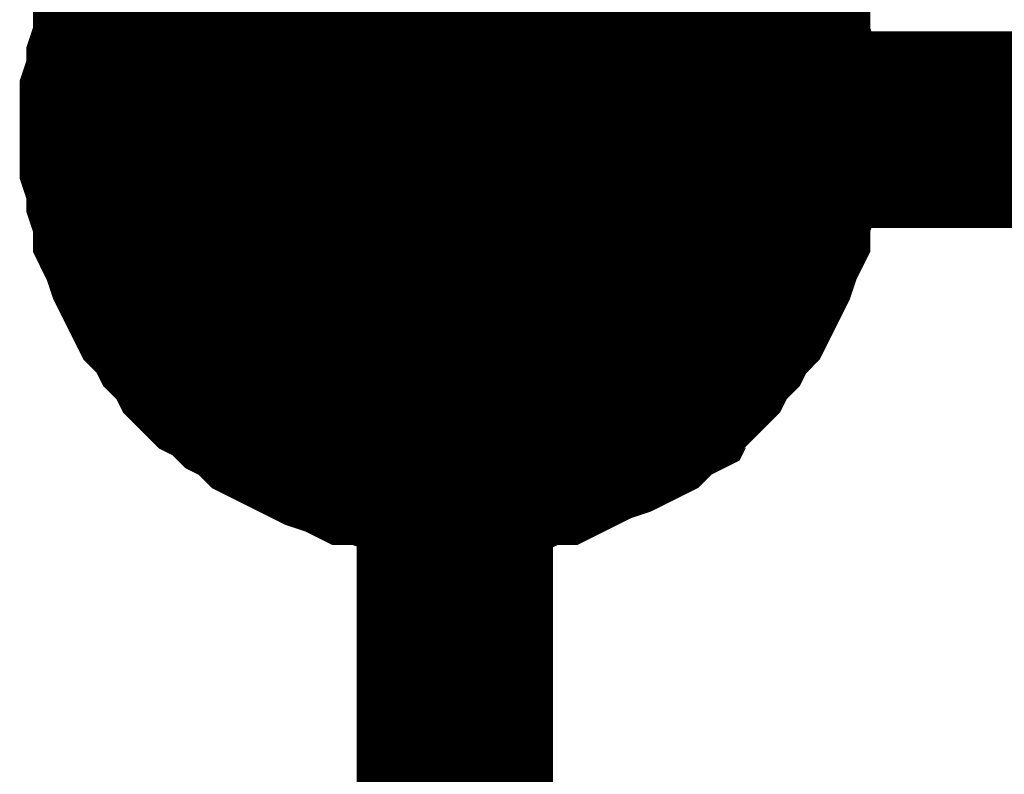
# Model space of a CAD drawing. Header units: inches. Extents: x 0 to 17, y 0 to 11.
# Tile 6 of 114: x 1.1747 to 1.2338, y 3.961 to 4.0063. Entities that reach past the tile are written whole.
import ezdxf

# ---------------------------------------------------------------- set-up
doc = ezdxf.new("R2010")
doc.units = ezdxf.units.IN
doc.header["$MEASUREMENT"] = 0
doc.layers.add('Sheet', color=255, linetype='Continuous')

msp = doc.modelspace()

# ---------------------------------------------------------------- linework, layer by layer
at = {"layer": 'Sheet'}
for points in [[(1.200863, 3.899798, 0.0118, 0.0118, 0), (1.200863, 3.999712, 0.0118, 0.0118, 0), (1.200863, 4.099625, 0.0118, 0.0118, 0)], [(1.180644, 3.999712, 0.0118, 0.0118, 0), (1.180644, 4.000901, 0.0118, 0.0118, 0), (1.180644, 4.001694, 0.0118, 0.0118, 0), (1.18104, 4.002884, 0.0118, 0.0118, 0), (1.18104, 4.003676, 0.0118, 0.0118, 0), (1.181437, 4.004866, 0.0118, 0.0118, 0), (1.181437, 4.005659, 0.0118, 0.0118, 0), (1.181833, 4.006452, 0.0118, 0.0118, 0), (1.182229, 4.007641, 0.0118, 0.0118, 0), (1.182626, 4.008434, 0.0118, 0.0118, 0), (1.183022, 4.009227, 0.0118, 0.0118, 0), (1.183419, 4.01002, 0.0118, 0.0118, 0), (1.184212, 4.010813, 0.0118, 0.0118, 0), (1.184608, 4.011606, 0.0118, 0.0118, 0), (1.185401, 4.012399, 0.0118, 0.0118, 0)], [(1.180644, 3.999712, 0.0118, 0.0118, 0), (1.180644, 4.000901, 0.0118, 0.0118, 0), (1.180644, 4.001694, 0.0118, 0.0118, 0), (1.18104, 4.002884, 0.0118, 0.0118, 0), (1.18104, 4.003676, 0.0118, 0.0118, 0), (1.181437, 4.004866, 0.0118, 0.0118, 0), (1.181437, 4.005659, 0.0118, 0.0118, 0), (1.181833, 4.006452, 0.0118, 0.0118, 0), (1.182229, 4.007641, 0.0118, 0.0118, 0), (1.182626, 4.008434, 0.0118, 0.0118, 0), (1.183022, 4.009227, 0.0118, 0.0118, 0), (1.183419, 4.01002, 0.0118, 0.0118, 0), (1.184212, 4.010813, 0.0118, 0.0118, 0), (1.184608, 4.011606, 0.0118, 0.0118, 0), (1.185401, 4.012399, 0.0118, 0.0118, 0)], [(1.180644, 3.999712, 0.0118, 0.0118, 0), (1.180644, 4.000901, 0.0118, 0.0118, 0), (1.180644, 4.001694, 0.0118, 0.0118, 0), (1.18104, 4.002884, 0.0118, 0.0118, 0), (1.18104, 4.003676, 0.0118, 0.0118, 0), (1.181437, 4.004866, 0.0118, 0.0118, 0), (1.181437, 4.005659, 0.0118, 0.0118, 0), (1.181833, 4.006452, 0.0118, 0.0118, 0), (1.182229, 4.007641, 0.0118, 0.0118, 0), (1.182626, 4.008434, 0.0118, 0.0118, 0), (1.183022, 4.009227, 0.0118, 0.0118, 0), (1.183419, 4.01002, 0.0118, 0.0118, 0), (1.184212, 4.010813, 0.0118, 0.0118, 0), (1.184608, 4.011606, 0.0118, 0.0118, 0), (1.185401, 4.012399, 0.0118, 0.0118, 0)], [(1.180644, 3.999712, 0.0118, 0.0118, 0), (1.180644, 4.000901, 0.0118, 0.0118, 0), (1.180644, 4.001694, 0.0118, 0.0118, 0), (1.18104, 4.002884, 0.0118, 0.0118, 0), (1.18104, 4.003676, 0.0118, 0.0118, 0), (1.181437, 4.004866, 0.0118, 0.0118, 0), (1.181437, 4.005659, 0.0118, 0.0118, 0), (1.181833, 4.006452, 0.0118, 0.0118, 0), (1.182229, 4.007641, 0.0118, 0.0118, 0), (1.182626, 4.008434, 0.0118, 0.0118, 0), (1.183022, 4.009227, 0.0118, 0.0118, 0), (1.183419, 4.01002, 0.0118, 0.0118, 0), (1.184212, 4.010813, 0.0118, 0.0118, 0), (1.184608, 4.011606, 0.0118, 0.0118, 0), (1.185401, 4.012399, 0.0118, 0.0118, 0)], [(1.215928, 4.012399, 0.0118, 0.0118, 0), (1.216721, 4.011606, 0.0118, 0.0118, 0), (1.217118, 4.010813, 0.0118, 0.0118, 0), (1.21791, 4.01002, 0.0118, 0.0118, 0), (1.218307, 4.009227, 0.0118, 0.0118, 0), (1.218703, 4.008434, 0.0118, 0.0118, 0), (1.2191, 4.007641, 0.0118, 0.0118, 0), (1.219496, 4.006452, 0.0118, 0.0118, 0), (1.219893, 4.005659, 0.0118, 0.0118, 0), (1.219893, 4.004866, 0.0118, 0.0118, 0), (1.220289, 4.003676, 0.0118, 0.0118, 0), (1.220289, 4.002884, 0.0118, 0.0118, 0), (1.220686, 4.001694, 0.0118, 0.0118, 0), (1.220686, 4.000901, 0.0118, 0.0118, 0), (1.220686, 3.999712, 0.0118, 0.0118, 0)], [(1.215928, 4.012399, 0.0118, 0.0118, 0), (1.216721, 4.011606, 0.0118, 0.0118, 0), (1.217118, 4.010813, 0.0118, 0.0118, 0), (1.21791, 4.01002, 0.0118, 0.0118, 0), (1.218307, 4.009227, 0.0118, 0.0118, 0), (1.218703, 4.008434, 0.0118, 0.0118, 0), (1.2191, 4.007641, 0.0118, 0.0118, 0), (1.219496, 4.006452, 0.0118, 0.0118, 0), (1.219893, 4.005659, 0.0118, 0.0118, 0), (1.219893, 4.004866, 0.0118, 0.0118, 0), (1.220289, 4.003676, 0.0118, 0.0118, 0), (1.220289, 4.002884, 0.0118, 0.0118, 0), (1.220686, 4.001694, 0.0118, 0.0118, 0), (1.220686, 4.000901, 0.0118, 0.0118, 0), (1.220686, 3.999712, 0.0118, 0.0118, 0)], [(1.215928, 4.012399, 0.0118, 0.0118, 0), (1.216721, 4.011606, 0.0118, 0.0118, 0), (1.217118, 4.010813, 0.0118, 0.0118, 0), (1.21791, 4.01002, 0.0118, 0.0118, 0), (1.218307, 4.009227, 0.0118, 0.0118, 0), (1.218703, 4.008434, 0.0118, 0.0118, 0), (1.2191, 4.007641, 0.0118, 0.0118, 0), (1.219496, 4.006452, 0.0118, 0.0118, 0), (1.219893, 4.005659, 0.0118, 0.0118, 0), (1.219893, 4.004866, 0.0118, 0.0118, 0), (1.220289, 4.003676, 0.0118, 0.0118, 0), (1.220289, 4.002884, 0.0118, 0.0118, 0), (1.220686, 4.001694, 0.0118, 0.0118, 0), (1.220686, 4.000901, 0.0118, 0.0118, 0), (1.220686, 3.999712, 0.0118, 0.0118, 0)], [(1.215928, 4.012399, 0.0118, 0.0118, 0), (1.216721, 4.011606, 0.0118, 0.0118, 0), (1.217118, 4.010813, 0.0118, 0.0118, 0), (1.21791, 4.01002, 0.0118, 0.0118, 0), (1.218307, 4.009227, 0.0118, 0.0118, 0), (1.218703, 4.008434, 0.0118, 0.0118, 0), (1.2191, 4.007641, 0.0118, 0.0118, 0), (1.219496, 4.006452, 0.0118, 0.0118, 0), (1.219893, 4.005659, 0.0118, 0.0118, 0), (1.219893, 4.004866, 0.0118, 0.0118, 0), (1.220289, 4.003676, 0.0118, 0.0118, 0), (1.220289, 4.002884, 0.0118, 0.0118, 0), (1.220686, 4.001694, 0.0118, 0.0118, 0), (1.220686, 4.000901, 0.0118, 0.0118, 0), (1.220686, 3.999712, 0.0118, 0.0118, 0)], [(1.180644, 3.999712, 0.0039, 0.0039, 0), (1.180644, 4.000901, 0.0039, 0.0039, 0), (1.180644, 4.001694, 0.0039, 0.0039, 0), (1.18104, 4.002884, 0.0039, 0.0039, 0), (1.18104, 4.003676, 0.0039, 0.0039, 0), (1.181437, 4.004866, 0.0039, 0.0039, 0), (1.181437, 4.005659, 0.0039, 0.0039, 0), (1.181833, 4.006452, 0.0039, 0.0039, 0), (1.182229, 4.007641, 0.0039, 0.0039, 0), (1.182626, 4.008434, 0.0039, 0.0039, 0)], [(1.180644, 3.999712, 0.0039, 0.0039, 0), (1.180644, 4.000901, 0.0039, 0.0039, 0), (1.180644, 4.001694, 0.0039, 0.0039, 0), (1.18104, 4.002884, 0.0039, 0.0039, 0), (1.18104, 4.003676, 0.0039, 0.0039, 0), (1.181437, 4.004866, 0.0039, 0.0039, 0), (1.181437, 4.005659, 0.0039, 0.0039, 0), (1.181833, 4.006452, 0.0039, 0.0039, 0), (1.182229, 4.007641, 0.0039, 0.0039, 0), (1.182626, 4.008434, 0.0039, 0.0039, 0)], [(1.180644, 3.999712, 0.0039, 0.0039, 0), (1.180644, 4.000901, 0.0039, 0.0039, 0), (1.180644, 4.001694, 0.0039, 0.0039, 0), (1.18104, 4.002884, 0.0039, 0.0039, 0), (1.18104, 4.003676, 0.0039, 0.0039, 0), (1.181437, 4.004866, 0.0039, 0.0039, 0), (1.181437, 4.005659, 0.0039, 0.0039, 0), (1.181833, 4.006452, 0.0039, 0.0039, 0), (1.182229, 4.007641, 0.0039, 0.0039, 0), (1.182626, 4.008434, 0.0039, 0.0039, 0)], [(1.180644, 3.999712, 0.0039, 0.0039, 0), (1.180644, 4.000901, 0.0039, 0.0039, 0), (1.180644, 4.001694, 0.0039, 0.0039, 0), (1.18104, 4.002884, 0.0039, 0.0039, 0), (1.18104, 4.003676, 0.0039, 0.0039, 0), (1.181437, 4.004866, 0.0039, 0.0039, 0), (1.181437, 4.005659, 0.0039, 0.0039, 0), (1.181833, 4.006452, 0.0039, 0.0039, 0), (1.182229, 4.007641, 0.0039, 0.0039, 0), (1.182626, 4.008434, 0.0039, 0.0039, 0)], [(1.218703, 4.008434, 0.0039, 0.0039, 0), (1.2191, 4.007641, 0.0039, 0.0039, 0), (1.219496, 4.006452, 0.0039, 0.0039, 0), (1.219893, 4.005659, 0.0039, 0.0039, 0), (1.219893, 4.004866, 0.0039, 0.0039, 0), (1.220289, 4.003676, 0.0039, 0.0039, 0), (1.220289, 4.002884, 0.0039, 0.0039, 0), (1.220686, 4.001694, 0.0039, 0.0039, 0), (1.220686, 4.000901, 0.0039, 0.0039, 0), (1.220686, 3.999712, 0.0039, 0.0039, 0)], [(1.218703, 4.008434, 0.0039, 0.0039, 0), (1.2191, 4.007641, 0.0039, 0.0039, 0), (1.219496, 4.006452, 0.0039, 0.0039, 0), (1.219893, 4.005659, 0.0039, 0.0039, 0), (1.219893, 4.004866, 0.0039, 0.0039, 0), (1.220289, 4.003676, 0.0039, 0.0039, 0), (1.220289, 4.002884, 0.0039, 0.0039, 0), (1.220686, 4.001694, 0.0039, 0.0039, 0), (1.220686, 4.000901, 0.0039, 0.0039, 0), (1.220686, 3.999712, 0.0039, 0.0039, 0)], [(1.218703, 4.008434, 0.0039, 0.0039, 0), (1.2191, 4.007641, 0.0039, 0.0039, 0), (1.219496, 4.006452, 0.0039, 0.0039, 0), (1.219893, 4.005659, 0.0039, 0.0039, 0), (1.219893, 4.004866, 0.0039, 0.0039, 0), (1.220289, 4.003676, 0.0039, 0.0039, 0), (1.220289, 4.002884, 0.0039, 0.0039, 0), (1.220686, 4.001694, 0.0039, 0.0039, 0), (1.220686, 4.000901, 0.0039, 0.0039, 0), (1.220686, 3.999712, 0.0039, 0.0039, 0)], [(1.218703, 4.008434, 0.0039, 0.0039, 0), (1.2191, 4.007641, 0.0039, 0.0039, 0), (1.219496, 4.006452, 0.0039, 0.0039, 0), (1.219893, 4.005659, 0.0039, 0.0039, 0), (1.219893, 4.004866, 0.0039, 0.0039, 0), (1.220289, 4.003676, 0.0039, 0.0039, 0), (1.220289, 4.002884, 0.0039, 0.0039, 0), (1.220686, 4.001694, 0.0039, 0.0039, 0), (1.220686, 4.000901, 0.0039, 0.0039, 0), (1.220686, 3.999712, 0.0039, 0.0039, 0)], [(1.200863, 3.979888, 0.0118, 0.0118, 0), (1.199674, 3.979888, 0.0118, 0.0118, 0), (1.198881, 3.979888, 0.0118, 0.0118, 0), (1.197691, 3.980284, 0.0118, 0.0118, 0), (1.196898, 3.980284, 0.0118, 0.0118, 0), (1.195709, 3.980681, 0.0118, 0.0118, 0), (1.194916, 3.980681, 0.0118, 0.0118, 0), (1.194123, 3.981077, 0.0118, 0.0118, 0), (1.192934, 3.981473, 0.0118, 0.0118, 0), (1.192141, 3.98187, 0.0118, 0.0118, 0), (1.191348, 3.982266, 0.0118, 0.0118, 0), (1.190555, 3.982663, 0.0118, 0.0118, 0), (1.189762, 3.983059, 0.0118, 0.0118, 0), (1.188969, 3.983852, 0.0118, 0.0118, 0), (1.188176, 3.984249, 0.0118, 0.0118, 0), (1.187383, 3.985042, 0.0118, 0.0118, 0), (1.18659, 3.985438, 0.0118, 0.0118, 0), (1.185798, 3.986231, 0.0118, 0.0118, 0), (1.185401, 3.987024, 0.0118, 0.0118, 0), (1.184608, 3.987817, 0.0118, 0.0118, 0), (1.184212, 3.98861, 0.0118, 0.0118, 0), (1.183419, 3.989403, 0.0118, 0.0118, 0), (1.183022, 3.990196, 0.0118, 0.0118, 0), (1.182626, 3.990989, 0.0118, 0.0118, 0), (1.182229, 3.991782, 0.0118, 0.0118, 0), (1.181833, 3.992971, 0.0118, 0.0118, 0), (1.181437, 3.993764, 0.0118, 0.0118, 0), (1.181437, 3.994557, 0.0118, 0.0118, 0), (1.18104, 3.995747, 0.0118, 0.0118, 0), (1.18104, 3.99654, 0.0118, 0.0118, 0), (1.180644, 3.997729, 0.0118, 0.0118, 0), (1.180644, 3.998522, 0.0118, 0.0118, 0), (1.180644, 3.999712, 0.0118, 0.0118, 0)], [(1.180644, 3.999712, 0.0118, 0.0118, 0), (1.180644, 3.999712, 0.0118, 0.0118, 0)], [(1.200863, 3.979888, 0.0118, 0.0118, 0), (1.199674, 3.979888, 0.0118, 0.0118, 0), (1.198881, 3.979888, 0.0118, 0.0118, 0), (1.197691, 3.980284, 0.0118, 0.0118, 0), (1.196898, 3.980284, 0.0118, 0.0118, 0), (1.195709, 3.980681, 0.0118, 0.0118, 0), (1.194916, 3.980681, 0.0118, 0.0118, 0), (1.194123, 3.981077, 0.0118, 0.0118, 0), (1.192934, 3.981473, 0.0118, 0.0118, 0), (1.192141, 3.98187, 0.0118, 0.0118, 0), (1.191348, 3.982266, 0.0118, 0.0118, 0), (1.190555, 3.982663, 0.0118, 0.0118, 0), (1.189762, 3.983059, 0.0118, 0.0118, 0), (1.188969, 3.983852, 0.0118, 0.0118, 0), (1.188176, 3.984249, 0.0118, 0.0118, 0), (1.187383, 3.985042, 0.0118, 0.0118, 0), (1.18659, 3.985438, 0.0118, 0.0118, 0), (1.185798, 3.986231, 0.0118, 0.0118, 0), (1.185401, 3.987024, 0.0118, 0.0118, 0), (1.184608, 3.987817, 0.0118, 0.0118, 0), (1.184212, 3.98861, 0.0118, 0.0118, 0), (1.183419, 3.989403, 0.0118, 0.0118, 0), (1.183022, 3.990196, 0.0118, 0.0118, 0), (1.182626, 3.990989, 0.0118, 0.0118, 0), (1.182229, 3.991782, 0.0118, 0.0118, 0), (1.181833, 3.992971, 0.0118, 0.0118, 0), (1.181437, 3.993764, 0.0118, 0.0118, 0), (1.181437, 3.994557, 0.0118, 0.0118, 0), (1.18104, 3.995747, 0.0118, 0.0118, 0), (1.18104, 3.99654, 0.0118, 0.0118, 0), (1.180644, 3.997729, 0.0118, 0.0118, 0), (1.180644, 3.998522, 0.0118, 0.0118, 0), (1.180644, 3.999712, 0.0118, 0.0118, 0)], [(1.180644, 3.999712, 0.0118, 0.0118, 0), (1.180644, 3.999712, 0.0118, 0.0118, 0)], [(1.200863, 3.979888, 0.0118, 0.0118, 0), (1.199674, 3.979888, 0.0118, 0.0118, 0), (1.198881, 3.979888, 0.0118, 0.0118, 0), (1.197691, 3.980284, 0.0118, 0.0118, 0), (1.196898, 3.980284, 0.0118, 0.0118, 0), (1.195709, 3.980681, 0.0118, 0.0118, 0), (1.194916, 3.980681, 0.0118, 0.0118, 0), (1.194123, 3.981077, 0.0118, 0.0118, 0), (1.192934, 3.981473, 0.0118, 0.0118, 0), (1.192141, 3.98187, 0.0118, 0.0118, 0), (1.191348, 3.982266, 0.0118, 0.0118, 0), (1.190555, 3.982663, 0.0118, 0.0118, 0), (1.189762, 3.983059, 0.0118, 0.0118, 0), (1.188969, 3.983852, 0.0118, 0.0118, 0), (1.188176, 3.984249, 0.0118, 0.0118, 0), (1.187383, 3.985042, 0.0118, 0.0118, 0), (1.18659, 3.985438, 0.0118, 0.0118, 0), (1.185798, 3.986231, 0.0118, 0.0118, 0), (1.185401, 3.987024, 0.0118, 0.0118, 0), (1.184608, 3.987817, 0.0118, 0.0118, 0), (1.184212, 3.98861, 0.0118, 0.0118, 0), (1.183419, 3.989403, 0.0118, 0.0118, 0), (1.183022, 3.990196, 0.0118, 0.0118, 0), (1.182626, 3.990989, 0.0118, 0.0118, 0), (1.182229, 3.991782, 0.0118, 0.0118, 0), (1.181833, 3.992971, 0.0118, 0.0118, 0), (1.181437, 3.993764, 0.0118, 0.0118, 0), (1.181437, 3.994557, 0.0118, 0.0118, 0), (1.18104, 3.995747, 0.0118, 0.0118, 0), (1.18104, 3.99654, 0.0118, 0.0118, 0), (1.180644, 3.997729, 0.0118, 0.0118, 0), (1.180644, 3.998522, 0.0118, 0.0118, 0), (1.180644, 3.999712, 0.0118, 0.0118, 0)], [(1.180644, 3.999712, 0.0118, 0.0118, 0), (1.180644, 3.999712, 0.0118, 0.0118, 0)], [(1.200863, 3.979888, 0.0118, 0.0118, 0), (1.199674, 3.979888, 0.0118, 0.0118, 0), (1.198881, 3.979888, 0.0118, 0.0118, 0), (1.197691, 3.980284, 0.0118, 0.0118, 0), (1.196898, 3.980284, 0.0118, 0.0118, 0), (1.195709, 3.980681, 0.0118, 0.0118, 0), (1.194916, 3.980681, 0.0118, 0.0118, 0), (1.194123, 3.981077, 0.0118, 0.0118, 0), (1.192934, 3.981473, 0.0118, 0.0118, 0), (1.192141, 3.98187, 0.0118, 0.0118, 0), (1.191348, 3.982266, 0.0118, 0.0118, 0), (1.190555, 3.982663, 0.0118, 0.0118, 0), (1.189762, 3.983059, 0.0118, 0.0118, 0), (1.188969, 3.983852, 0.0118, 0.0118, 0), (1.188176, 3.984249, 0.0118, 0.0118, 0), (1.187383, 3.985042, 0.0118, 0.0118, 0), (1.18659, 3.985438, 0.0118, 0.0118, 0), (1.185798, 3.986231, 0.0118, 0.0118, 0), (1.185401, 3.987024, 0.0118, 0.0118, 0), (1.184608, 3.987817, 0.0118, 0.0118, 0), (1.184212, 3.98861, 0.0118, 0.0118, 0), (1.183419, 3.989403, 0.0118, 0.0118, 0), (1.183022, 3.990196, 0.0118, 0.0118, 0), (1.182626, 3.990989, 0.0118, 0.0118, 0), (1.182229, 3.991782, 0.0118, 0.0118, 0), (1.181833, 3.992971, 0.0118, 0.0118, 0), (1.181437, 3.993764, 0.0118, 0.0118, 0), (1.181437, 3.994557, 0.0118, 0.0118, 0), (1.18104, 3.995747, 0.0118, 0.0118, 0), (1.18104, 3.99654, 0.0118, 0.0118, 0), (1.180644, 3.997729, 0.0118, 0.0118, 0), (1.180644, 3.998522, 0.0118, 0.0118, 0), (1.180644, 3.999712, 0.0118, 0.0118, 0)], [(1.180644, 3.999712, 0.0118, 0.0118, 0), (1.180644, 3.999712, 0.0118, 0.0118, 0)], [(1.700793, 3.899798, 0.0118, 0.0118, 0), (1.700793, 3.999712, 0.0118, 0.0118, 0), (1.200863, 3.999712, 0.0118, 0.0118, 0)], [(1.220686, 3.999712, 0.0118, 0.0118, 0), (1.220686, 3.998522, 0.0118, 0.0118, 0), (1.220686, 3.997729, 0.0118, 0.0118, 0), (1.220289, 3.99654, 0.0118, 0.0118, 0), (1.220289, 3.995747, 0.0118, 0.0118, 0), (1.219893, 3.994557, 0.0118, 0.0118, 0), (1.219893, 3.993764, 0.0118, 0.0118, 0), (1.219496, 3.992971, 0.0118, 0.0118, 0), (1.2191, 3.991782, 0.0118, 0.0118, 0), (1.218703, 3.990989, 0.0118, 0.0118, 0), (1.218307, 3.990196, 0.0118, 0.0118, 0), (1.21791, 3.989403, 0.0118, 0.0118, 0), (1.217118, 3.98861, 0.0118, 0.0118, 0), (1.216721, 3.987817, 0.0118, 0.0118, 0), (1.215928, 3.987024, 0.0118, 0.0118, 0), (1.215532, 3.986231, 0.0118, 0.0118, 0), (1.214739, 3.985438, 0.0118, 0.0118, 0), (1.213946, 3.985042, 0.0118, 0.0118, 0), (1.213549, 3.984249, 0.0118, 0.0118, 0), (1.212757, 3.983852, 0.0118, 0.0118, 0), (1.211964, 3.983059, 0.0118, 0.0118, 0), (1.211171, 3.982663, 0.0118, 0.0118, 0), (1.210378, 3.982266, 0.0118, 0.0118, 0), (1.209188, 3.98187, 0.0118, 0.0118, 0), (1.208396, 3.981473, 0.0118, 0.0118, 0), (1.207603, 3.981077, 0.0118, 0.0118, 0), (1.20681, 3.980681, 0.0118, 0.0118, 0), (1.20562, 3.980681, 0.0118, 0.0118, 0), (1.204827, 3.980284, 0.0118, 0.0118, 0), (1.203638, 3.980284, 0.0118, 0.0118, 0), (1.202845, 3.979888, 0.0118, 0.0118, 0), (1.202052, 3.979888, 0.0118, 0.0118, 0), (1.200863, 3.979888, 0.0118, 0.0118, 0)], [(1.220686, 3.999712, 0.0118, 0.0118, 0), (1.220686, 3.998522, 0.0118, 0.0118, 0), (1.220686, 3.997729, 0.0118, 0.0118, 0), (1.220289, 3.99654, 0.0118, 0.0118, 0), (1.220289, 3.995747, 0.0118, 0.0118, 0), (1.219893, 3.994557, 0.0118, 0.0118, 0), (1.219893, 3.993764, 0.0118, 0.0118, 0), (1.219496, 3.992971, 0.0118, 0.0118, 0), (1.2191, 3.991782, 0.0118, 0.0118, 0), (1.218703, 3.990989, 0.0118, 0.0118, 0), (1.218307, 3.990196, 0.0118, 0.0118, 0), (1.21791, 3.989403, 0.0118, 0.0118, 0), (1.217118, 3.98861, 0.0118, 0.0118, 0), (1.216721, 3.987817, 0.0118, 0.0118, 0), (1.215928, 3.987024, 0.0118, 0.0118, 0), (1.215532, 3.986231, 0.0118, 0.0118, 0), (1.214739, 3.985438, 0.0118, 0.0118, 0), (1.213946, 3.985042, 0.0118, 0.0118, 0), (1.213549, 3.984249, 0.0118, 0.0118, 0), (1.212757, 3.983852, 0.0118, 0.0118, 0), (1.211964, 3.983059, 0.0118, 0.0118, 0), (1.211171, 3.982663, 0.0118, 0.0118, 0), (1.210378, 3.982266, 0.0118, 0.0118, 0), (1.209188, 3.98187, 0.0118, 0.0118, 0), (1.208396, 3.981473, 0.0118, 0.0118, 0), (1.207603, 3.981077, 0.0118, 0.0118, 0), (1.20681, 3.980681, 0.0118, 0.0118, 0), (1.20562, 3.980681, 0.0118, 0.0118, 0), (1.204827, 3.980284, 0.0118, 0.0118, 0), (1.203638, 3.980284, 0.0118, 0.0118, 0), (1.202845, 3.979888, 0.0118, 0.0118, 0), (1.202052, 3.979888, 0.0118, 0.0118, 0), (1.200863, 3.979888, 0.0118, 0.0118, 0)], [(1.220686, 3.999712, 0.0118, 0.0118, 0), (1.220686, 3.998522, 0.0118, 0.0118, 0), (1.220686, 3.997729, 0.0118, 0.0118, 0), (1.220289, 3.99654, 0.0118, 0.0118, 0), (1.220289, 3.995747, 0.0118, 0.0118, 0), (1.219893, 3.994557, 0.0118, 0.0118, 0), (1.219893, 3.993764, 0.0118, 0.0118, 0), (1.219496, 3.992971, 0.0118, 0.0118, 0), (1.2191, 3.991782, 0.0118, 0.0118, 0), (1.218703, 3.990989, 0.0118, 0.0118, 0), (1.218307, 3.990196, 0.0118, 0.0118, 0), (1.21791, 3.989403, 0.0118, 0.0118, 0), (1.217118, 3.98861, 0.0118, 0.0118, 0), (1.216721, 3.987817, 0.0118, 0.0118, 0), (1.215928, 3.987024, 0.0118, 0.0118, 0), (1.215532, 3.986231, 0.0118, 0.0118, 0), (1.214739, 3.985438, 0.0118, 0.0118, 0), (1.213946, 3.985042, 0.0118, 0.0118, 0), (1.213549, 3.984249, 0.0118, 0.0118, 0), (1.212757, 3.983852, 0.0118, 0.0118, 0), (1.211964, 3.983059, 0.0118, 0.0118, 0), (1.211171, 3.982663, 0.0118, 0.0118, 0), (1.210378, 3.982266, 0.0118, 0.0118, 0), (1.209188, 3.98187, 0.0118, 0.0118, 0), (1.208396, 3.981473, 0.0118, 0.0118, 0), (1.207603, 3.981077, 0.0118, 0.0118, 0), (1.20681, 3.980681, 0.0118, 0.0118, 0), (1.20562, 3.980681, 0.0118, 0.0118, 0), (1.204827, 3.980284, 0.0118, 0.0118, 0), (1.203638, 3.980284, 0.0118, 0.0118, 0), (1.202845, 3.979888, 0.0118, 0.0118, 0), (1.202052, 3.979888, 0.0118, 0.0118, 0), (1.200863, 3.979888, 0.0118, 0.0118, 0)], [(1.220686, 3.999712, 0.0118, 0.0118, 0), (1.220686, 3.998522, 0.0118, 0.0118, 0), (1.220686, 3.997729, 0.0118, 0.0118, 0), (1.220289, 3.99654, 0.0118, 0.0118, 0), (1.220289, 3.995747, 0.0118, 0.0118, 0), (1.219893, 3.994557, 0.0118, 0.0118, 0), (1.219893, 3.993764, 0.0118, 0.0118, 0), (1.219496, 3.992971, 0.0118, 0.0118, 0), (1.2191, 3.991782, 0.0118, 0.0118, 0), (1.218703, 3.990989, 0.0118, 0.0118, 0), (1.218307, 3.990196, 0.0118, 0.0118, 0), (1.21791, 3.989403, 0.0118, 0.0118, 0), (1.217118, 3.98861, 0.0118, 0.0118, 0), (1.216721, 3.987817, 0.0118, 0.0118, 0), (1.215928, 3.987024, 0.0118, 0.0118, 0), (1.215532, 3.986231, 0.0118, 0.0118, 0), (1.214739, 3.985438, 0.0118, 0.0118, 0), (1.213946, 3.985042, 0.0118, 0.0118, 0), (1.213549, 3.984249, 0.0118, 0.0118, 0), (1.212757, 3.983852, 0.0118, 0.0118, 0), (1.211964, 3.983059, 0.0118, 0.0118, 0), (1.211171, 3.982663, 0.0118, 0.0118, 0), (1.210378, 3.982266, 0.0118, 0.0118, 0), (1.209188, 3.98187, 0.0118, 0.0118, 0), (1.208396, 3.981473, 0.0118, 0.0118, 0), (1.207603, 3.981077, 0.0118, 0.0118, 0), (1.20681, 3.980681, 0.0118, 0.0118, 0), (1.20562, 3.980681, 0.0118, 0.0118, 0), (1.204827, 3.980284, 0.0118, 0.0118, 0), (1.203638, 3.980284, 0.0118, 0.0118, 0), (1.202845, 3.979888, 0.0118, 0.0118, 0), (1.202052, 3.979888, 0.0118, 0.0118, 0), (1.200863, 3.979888, 0.0118, 0.0118, 0)], [(1.220686, 3.999712, 0.0118, 0.0118, 0), (1.220686, 3.999712, 0.0118, 0.0118, 0), (1.220686, 3.999712, 0.0118, 0.0118, 0), (1.220686, 3.999712, 0.0118, 0.0118, 0), (1.220686, 3.999712, 0.0118, 0.0118, 0), (1.220686, 3.999712, 0.0118, 0.0118, 0), (1.220686, 3.999712, 0.0118, 0.0118, 0), (1.220686, 3.999712, 0.0118, 0.0118, 0), (1.220686, 3.999712, 0.0118, 0.0118, 0), (1.220686, 3.999712, 0.0118, 0.0118, 0), (1.220686, 3.999712, 0.0118, 0.0118, 0), (1.220686, 3.999712, 0.0118, 0.0118, 0), (1.220686, 3.999712, 0.0118, 0.0118, 0), (1.220686, 3.999712, 0.0118, 0.0118, 0), (1.220686, 3.999712, 0.0118, 0.0118, 0), (1.220686, 3.999712, 0.0118, 0.0118, 0), (1.220686, 3.999712, 0.0118, 0.0118, 0), (1.220686, 3.999712, 0.0118, 0.0118, 0), (1.220686, 3.999712, 0.0118, 0.0118, 0), (1.220686, 3.999712, 0.0118, 0.0118, 0), (1.220686, 3.999712, 0.0118, 0.0118, 0), (1.220686, 3.999712, 0.0118, 0.0118, 0), (1.220686, 3.999712, 0.0118, 0.0118, 0), (1.220686, 3.999712, 0.0118, 0.0118, 0), (1.220686, 3.999712, 0.0118, 0.0118, 0), (1.220686, 3.999712, 0.0118, 0.0118, 0), (1.220686, 3.999712, 0.0118, 0.0118, 0), (1.220686, 3.999712, 0.0118, 0.0118, 0), (1.220686, 3.999712, 0.0118, 0.0118, 0), (1.220686, 3.999712, 0.0118, 0.0118, 0), (1.220686, 3.999712, 0.0118, 0.0118, 0), (1.220686, 3.999712, 0.0118, 0.0118, 0), (1.220686, 3.999712, 0.0118, 0.0118, 0)], [(1.220686, 3.999712, 0.0118, 0.0118, 0), (1.220686, 3.999712, 0.0118, 0.0118, 0)], [(1.220686, 3.999712, 0.0118, 0.0118, 0), (1.220686, 3.999712, 0.0118, 0.0118, 0), (1.220686, 3.999712, 0.0118, 0.0118, 0), (1.220686, 3.999712, 0.0118, 0.0118, 0), (1.220686, 3.999712, 0.0118, 0.0118, 0), (1.220686, 3.999712, 0.0118, 0.0118, 0), (1.220686, 3.999712, 0.0118, 0.0118, 0), (1.220686, 3.999712, 0.0118, 0.0118, 0), (1.220686, 3.999712, 0.0118, 0.0118, 0), (1.220686, 3.999712, 0.0118, 0.0118, 0), (1.220686, 3.999712, 0.0118, 0.0118, 0), (1.220686, 3.999712, 0.0118, 0.0118, 0), (1.220686, 3.999712, 0.0118, 0.0118, 0), (1.220686, 3.999712, 0.0118, 0.0118, 0), (1.220686, 3.999712, 0.0118, 0.0118, 0), (1.220686, 3.999712, 0.0118, 0.0118, 0), (1.220686, 3.999712, 0.0118, 0.0118, 0), (1.220686, 3.999712, 0.0118, 0.0118, 0), (1.220686, 3.999712, 0.0118, 0.0118, 0), (1.220686, 3.999712, 0.0118, 0.0118, 0), (1.220686, 3.999712, 0.0118, 0.0118, 0), (1.220686, 3.999712, 0.0118, 0.0118, 0), (1.220686, 3.999712, 0.0118, 0.0118, 0), (1.220686, 3.999712, 0.0118, 0.0118, 0), (1.220686, 3.999712, 0.0118, 0.0118, 0), (1.220686, 3.999712, 0.0118, 0.0118, 0), (1.220686, 3.999712, 0.0118, 0.0118, 0), (1.220686, 3.999712, 0.0118, 0.0118, 0), (1.220686, 3.999712, 0.0118, 0.0118, 0), (1.220686, 3.999712, 0.0118, 0.0118, 0), (1.220686, 3.999712, 0.0118, 0.0118, 0), (1.220686, 3.999712, 0.0118, 0.0118, 0), (1.220686, 3.999712, 0.0118, 0.0118, 0)], [(1.220686, 3.999712, 0.0118, 0.0118, 0), (1.220686, 3.999712, 0.0118, 0.0118, 0)], [(1.220686, 3.999712, 0.0118, 0.0118, 0), (1.220686, 3.999712, 0.0118, 0.0118, 0), (1.220686, 3.999712, 0.0118, 0.0118, 0), (1.220686, 3.999712, 0.0118, 0.0118, 0), (1.220686, 3.999712, 0.0118, 0.0118, 0), (1.220686, 3.999712, 0.0118, 0.0118, 0), (1.220686, 3.999712, 0.0118, 0.0118, 0), (1.220686, 3.999712, 0.0118, 0.0118, 0), (1.220686, 3.999712, 0.0118, 0.0118, 0), (1.220686, 3.999712, 0.0118, 0.0118, 0), (1.220686, 3.999712, 0.0118, 0.0118, 0), (1.220686, 3.999712, 0.0118, 0.0118, 0), (1.220686, 3.999712, 0.0118, 0.0118, 0), (1.220686, 3.999712, 0.0118, 0.0118, 0), (1.220686, 3.999712, 0.0118, 0.0118, 0), (1.220686, 3.999712, 0.0118, 0.0118, 0), (1.220686, 3.999712, 0.0118, 0.0118, 0), (1.220686, 3.999712, 0.0118, 0.0118, 0), (1.220686, 3.999712, 0.0118, 0.0118, 0), (1.220686, 3.999712, 0.0118, 0.0118, 0), (1.220686, 3.999712, 0.0118, 0.0118, 0), (1.220686, 3.999712, 0.0118, 0.0118, 0), (1.220686, 3.999712, 0.0118, 0.0118, 0), (1.220686, 3.999712, 0.0118, 0.0118, 0), (1.220686, 3.999712, 0.0118, 0.0118, 0), (1.220686, 3.999712, 0.0118, 0.0118, 0), (1.220686, 3.999712, 0.0118, 0.0118, 0), (1.220686, 3.999712, 0.0118, 0.0118, 0), (1.220686, 3.999712, 0.0118, 0.0118, 0), (1.220686, 3.999712, 0.0118, 0.0118, 0), (1.220686, 3.999712, 0.0118, 0.0118, 0), (1.220686, 3.999712, 0.0118, 0.0118, 0), (1.220686, 3.999712, 0.0118, 0.0118, 0)], [(1.220686, 3.999712, 0.0118, 0.0118, 0), (1.220686, 3.999712, 0.0118, 0.0118, 0)], [(1.220686, 3.999712, 0.0118, 0.0118, 0), (1.220686, 3.999712, 0.0118, 0.0118, 0), (1.220686, 3.999712, 0.0118, 0.0118, 0), (1.220686, 3.999712, 0.0118, 0.0118, 0), (1.220686, 3.999712, 0.0118, 0.0118, 0), (1.220686, 3.999712, 0.0118, 0.0118, 0), (1.220686, 3.999712, 0.0118, 0.0118, 0), (1.220686, 3.999712, 0.0118, 0.0118, 0), (1.220686, 3.999712, 0.0118, 0.0118, 0), (1.220686, 3.999712, 0.0118, 0.0118, 0), (1.220686, 3.999712, 0.0118, 0.0118, 0), (1.220686, 3.999712, 0.0118, 0.0118, 0), (1.220686, 3.999712, 0.0118, 0.0118, 0), (1.220686, 3.999712, 0.0118, 0.0118, 0), (1.220686, 3.999712, 0.0118, 0.0118, 0), (1.220686, 3.999712, 0.0118, 0.0118, 0), (1.220686, 3.999712, 0.0118, 0.0118, 0), (1.220686, 3.999712, 0.0118, 0.0118, 0), (1.220686, 3.999712, 0.0118, 0.0118, 0), (1.220686, 3.999712, 0.0118, 0.0118, 0), (1.220686, 3.999712, 0.0118, 0.0118, 0), (1.220686, 3.999712, 0.0118, 0.0118, 0), (1.220686, 3.999712, 0.0118, 0.0118, 0), (1.220686, 3.999712, 0.0118, 0.0118, 0), (1.220686, 3.999712, 0.0118, 0.0118, 0), (1.220686, 3.999712, 0.0118, 0.0118, 0), (1.220686, 3.999712, 0.0118, 0.0118, 0), (1.220686, 3.999712, 0.0118, 0.0118, 0), (1.220686, 3.999712, 0.0118, 0.0118, 0), (1.220686, 3.999712, 0.0118, 0.0118, 0), (1.220686, 3.999712, 0.0118, 0.0118, 0), (1.220686, 3.999712, 0.0118, 0.0118, 0), (1.220686, 3.999712, 0.0118, 0.0118, 0)], [(1.220686, 3.999712, 0.0118, 0.0118, 0), (1.220686, 3.999712, 0.0118, 0.0118, 0)], [(1.200863, 3.979888, 0.0039, 0.0039, 0), (1.199674, 3.979888, 0.0039, 0.0039, 0), (1.198881, 3.979888, 0.0039, 0.0039, 0), (1.197691, 3.980284, 0.0039, 0.0039, 0), (1.196898, 3.980284, 0.0039, 0.0039, 0), (1.195709, 3.980681, 0.0039, 0.0039, 0), (1.194916, 3.980681, 0.0039, 0.0039, 0), (1.194123, 3.981077, 0.0039, 0.0039, 0), (1.192934, 3.981473, 0.0039, 0.0039, 0), (1.192141, 3.98187, 0.0039, 0.0039, 0), (1.191348, 3.982266, 0.0039, 0.0039, 0), (1.190555, 3.982663, 0.0039, 0.0039, 0), (1.189762, 3.983059, 0.0039, 0.0039, 0), (1.188969, 3.983852, 0.0039, 0.0039, 0), (1.188176, 3.984249, 0.0039, 0.0039, 0), (1.187383, 3.985042, 0.0039, 0.0039, 0), (1.18659, 3.985438, 0.0039, 0.0039, 0), (1.185798, 3.986231, 0.0039, 0.0039, 0), (1.185401, 3.987024, 0.0039, 0.0039, 0), (1.184608, 3.987817, 0.0039, 0.0039, 0), (1.184212, 3.98861, 0.0039, 0.0039, 0), (1.183419, 3.989403, 0.0039, 0.0039, 0), (1.183022, 3.990196, 0.0039, 0.0039, 0), (1.182626, 3.990989, 0.0039, 0.0039, 0), (1.182229, 3.991782, 0.0039, 0.0039, 0), (1.181833, 3.992971, 0.0039, 0.0039, 0), (1.181437, 3.993764, 0.0039, 0.0039, 0), (1.181437, 3.994557, 0.0039, 0.0039, 0), (1.18104, 3.995747, 0.0039, 0.0039, 0), (1.18104, 3.99654, 0.0039, 0.0039, 0), (1.180644, 3.997729, 0.0039, 0.0039, 0), (1.180644, 3.998522, 0.0039, 0.0039, 0), (1.180644, 3.999712, 0.0039, 0.0039, 0)], [(1.180644, 3.999712, 0.0039, 0.0039, 0), (1.180644, 3.999712, 0.0039, 0.0039, 0)], [(1.200863, 3.979888, 0.0039, 0.0039, 0), (1.199674, 3.979888, 0.0039, 0.0039, 0), (1.198881, 3.979888, 0.0039, 0.0039, 0), (1.197691, 3.980284, 0.0039, 0.0039, 0), (1.196898, 3.980284, 0.0039, 0.0039, 0), (1.195709, 3.980681, 0.0039, 0.0039, 0), (1.194916, 3.980681, 0.0039, 0.0039, 0), (1.194123, 3.981077, 0.0039, 0.0039, 0), (1.192934, 3.981473, 0.0039, 0.0039, 0), (1.192141, 3.98187, 0.0039, 0.0039, 0), (1.191348, 3.982266, 0.0039, 0.0039, 0), (1.190555, 3.982663, 0.0039, 0.0039, 0), (1.189762, 3.983059, 0.0039, 0.0039, 0), (1.188969, 3.983852, 0.0039, 0.0039, 0), (1.188176, 3.984249, 0.0039, 0.0039, 0), (1.187383, 3.985042, 0.0039, 0.0039, 0), (1.18659, 3.985438, 0.0039, 0.0039, 0), (1.185798, 3.986231, 0.0039, 0.0039, 0), (1.185401, 3.987024, 0.0039, 0.0039, 0), (1.184608, 3.987817, 0.0039, 0.0039, 0), (1.184212, 3.98861, 0.0039, 0.0039, 0), (1.183419, 3.989403, 0.0039, 0.0039, 0), (1.183022, 3.990196, 0.0039, 0.0039, 0), (1.182626, 3.990989, 0.0039, 0.0039, 0), (1.182229, 3.991782, 0.0039, 0.0039, 0), (1.181833, 3.992971, 0.0039, 0.0039, 0), (1.181437, 3.993764, 0.0039, 0.0039, 0), (1.181437, 3.994557, 0.0039, 0.0039, 0), (1.18104, 3.995747, 0.0039, 0.0039, 0), (1.18104, 3.99654, 0.0039, 0.0039, 0), (1.180644, 3.997729, 0.0039, 0.0039, 0), (1.180644, 3.998522, 0.0039, 0.0039, 0), (1.180644, 3.999712, 0.0039, 0.0039, 0)], [(1.180644, 3.999712, 0.0039, 0.0039, 0), (1.180644, 3.999712, 0.0039, 0.0039, 0)], [(1.200863, 3.979888, 0.0039, 0.0039, 0), (1.199674, 3.979888, 0.0039, 0.0039, 0), (1.198881, 3.979888, 0.0039, 0.0039, 0), (1.197691, 3.980284, 0.0039, 0.0039, 0), (1.196898, 3.980284, 0.0039, 0.0039, 0), (1.195709, 3.980681, 0.0039, 0.0039, 0), (1.194916, 3.980681, 0.0039, 0.0039, 0), (1.194123, 3.981077, 0.0039, 0.0039, 0), (1.192934, 3.981473, 0.0039, 0.0039, 0), (1.192141, 3.98187, 0.0039, 0.0039, 0), (1.191348, 3.982266, 0.0039, 0.0039, 0), (1.190555, 3.982663, 0.0039, 0.0039, 0), (1.189762, 3.983059, 0.0039, 0.0039, 0), (1.188969, 3.983852, 0.0039, 0.0039, 0), (1.188176, 3.984249, 0.0039, 0.0039, 0), (1.187383, 3.985042, 0.0039, 0.0039, 0), (1.18659, 3.985438, 0.0039, 0.0039, 0), (1.185798, 3.986231, 0.0039, 0.0039, 0), (1.185401, 3.987024, 0.0039, 0.0039, 0), (1.184608, 3.987817, 0.0039, 0.0039, 0), (1.184212, 3.98861, 0.0039, 0.0039, 0), (1.183419, 3.989403, 0.0039, 0.0039, 0), (1.183022, 3.990196, 0.0039, 0.0039, 0), (1.182626, 3.990989, 0.0039, 0.0039, 0), (1.182229, 3.991782, 0.0039, 0.0039, 0), (1.181833, 3.992971, 0.0039, 0.0039, 0), (1.181437, 3.993764, 0.0039, 0.0039, 0), (1.181437, 3.994557, 0.0039, 0.0039, 0), (1.18104, 3.995747, 0.0039, 0.0039, 0), (1.18104, 3.99654, 0.0039, 0.0039, 0), (1.180644, 3.997729, 0.0039, 0.0039, 0), (1.180644, 3.998522, 0.0039, 0.0039, 0), (1.180644, 3.999712, 0.0039, 0.0039, 0)], [(1.180644, 3.999712, 0.0039, 0.0039, 0), (1.180644, 3.999712, 0.0039, 0.0039, 0)], [(1.200863, 3.979888, 0.0039, 0.0039, 0), (1.199674, 3.979888, 0.0039, 0.0039, 0), (1.198881, 3.979888, 0.0039, 0.0039, 0), (1.197691, 3.980284, 0.0039, 0.0039, 0), (1.196898, 3.980284, 0.0039, 0.0039, 0), (1.195709, 3.980681, 0.0039, 0.0039, 0), (1.194916, 3.980681, 0.0039, 0.0039, 0), (1.194123, 3.981077, 0.0039, 0.0039, 0), (1.192934, 3.981473, 0.0039, 0.0039, 0), (1.192141, 3.98187, 0.0039, 0.0039, 0), (1.191348, 3.982266, 0.0039, 0.0039, 0), (1.190555, 3.982663, 0.0039, 0.0039, 0), (1.189762, 3.983059, 0.0039, 0.0039, 0), (1.188969, 3.983852, 0.0039, 0.0039, 0), (1.188176, 3.984249, 0.0039, 0.0039, 0), (1.187383, 3.985042, 0.0039, 0.0039, 0), (1.18659, 3.985438, 0.0039, 0.0039, 0), (1.185798, 3.986231, 0.0039, 0.0039, 0), (1.185401, 3.987024, 0.0039, 0.0039, 0), (1.184608, 3.987817, 0.0039, 0.0039, 0), (1.184212, 3.98861, 0.0039, 0.0039, 0), (1.183419, 3.989403, 0.0039, 0.0039, 0), (1.183022, 3.990196, 0.0039, 0.0039, 0), (1.182626, 3.990989, 0.0039, 0.0039, 0), (1.182229, 3.991782, 0.0039, 0.0039, 0), (1.181833, 3.992971, 0.0039, 0.0039, 0), (1.181437, 3.993764, 0.0039, 0.0039, 0), (1.181437, 3.994557, 0.0039, 0.0039, 0), (1.18104, 3.995747, 0.0039, 0.0039, 0), (1.18104, 3.99654, 0.0039, 0.0039, 0), (1.180644, 3.997729, 0.0039, 0.0039, 0), (1.180644, 3.998522, 0.0039, 0.0039, 0), (1.180644, 3.999712, 0.0039, 0.0039, 0)], [(1.180644, 3.999712, 0.0039, 0.0039, 0), (1.180644, 3.999712, 0.0039, 0.0039, 0)], [(1.220686, 3.999712, 0.0039, 0.0039, 0), (1.220686, 3.998522, 0.0039, 0.0039, 0), (1.220686, 3.997729, 0.0039, 0.0039, 0), (1.220289, 3.99654, 0.0039, 0.0039, 0), (1.220289, 3.995747, 0.0039, 0.0039, 0), (1.219893, 3.994557, 0.0039, 0.0039, 0), (1.219893, 3.993764, 0.0039, 0.0039, 0), (1.219496, 3.992971, 0.0039, 0.0039, 0), (1.2191, 3.991782, 0.0039, 0.0039, 0), (1.218703, 3.990989, 0.0039, 0.0039, 0), (1.218307, 3.990196, 0.0039, 0.0039, 0), (1.21791, 3.989403, 0.0039, 0.0039, 0), (1.217118, 3.98861, 0.0039, 0.0039, 0), (1.216721, 3.987817, 0.0039, 0.0039, 0), (1.215928, 3.987024, 0.0039, 0.0039, 0), (1.215532, 3.986231, 0.0039, 0.0039, 0), (1.214739, 3.985438, 0.0039, 0.0039, 0), (1.213946, 3.985042, 0.0039, 0.0039, 0), (1.213549, 3.984249, 0.0039, 0.0039, 0), (1.212757, 3.983852, 0.0039, 0.0039, 0), (1.211964, 3.983059, 0.0039, 0.0039, 0), (1.211171, 3.982663, 0.0039, 0.0039, 0), (1.210378, 3.982266, 0.0039, 0.0039, 0), (1.209188, 3.98187, 0.0039, 0.0039, 0), (1.208396, 3.981473, 0.0039, 0.0039, 0), (1.207603, 3.981077, 0.0039, 0.0039, 0), (1.20681, 3.980681, 0.0039, 0.0039, 0), (1.20562, 3.980681, 0.0039, 0.0039, 0), (1.204827, 3.980284, 0.0039, 0.0039, 0), (1.203638, 3.980284, 0.0039, 0.0039, 0), (1.202845, 3.979888, 0.0039, 0.0039, 0), (1.202052, 3.979888, 0.0039, 0.0039, 0), (1.200863, 3.979888, 0.0039, 0.0039, 0)], [(1.220686, 3.999712, 0.0039, 0.0039, 0), (1.220686, 3.998522, 0.0039, 0.0039, 0), (1.220686, 3.997729, 0.0039, 0.0039, 0), (1.220289, 3.99654, 0.0039, 0.0039, 0), (1.220289, 3.995747, 0.0039, 0.0039, 0), (1.219893, 3.994557, 0.0039, 0.0039, 0), (1.219893, 3.993764, 0.0039, 0.0039, 0), (1.219496, 3.992971, 0.0039, 0.0039, 0), (1.2191, 3.991782, 0.0039, 0.0039, 0), (1.218703, 3.990989, 0.0039, 0.0039, 0), (1.218307, 3.990196, 0.0039, 0.0039, 0), (1.21791, 3.989403, 0.0039, 0.0039, 0), (1.217118, 3.98861, 0.0039, 0.0039, 0), (1.216721, 3.987817, 0.0039, 0.0039, 0), (1.215928, 3.987024, 0.0039, 0.0039, 0), (1.215532, 3.986231, 0.0039, 0.0039, 0), (1.214739, 3.985438, 0.0039, 0.0039, 0), (1.213946, 3.985042, 0.0039, 0.0039, 0), (1.213549, 3.984249, 0.0039, 0.0039, 0), (1.212757, 3.983852, 0.0039, 0.0039, 0), (1.211964, 3.983059, 0.0039, 0.0039, 0), (1.211171, 3.982663, 0.0039, 0.0039, 0), (1.210378, 3.982266, 0.0039, 0.0039, 0), (1.209188, 3.98187, 0.0039, 0.0039, 0), (1.208396, 3.981473, 0.0039, 0.0039, 0), (1.207603, 3.981077, 0.0039, 0.0039, 0), (1.20681, 3.980681, 0.0039, 0.0039, 0), (1.20562, 3.980681, 0.0039, 0.0039, 0), (1.204827, 3.980284, 0.0039, 0.0039, 0), (1.203638, 3.980284, 0.0039, 0.0039, 0), (1.202845, 3.979888, 0.0039, 0.0039, 0), (1.202052, 3.979888, 0.0039, 0.0039, 0), (1.200863, 3.979888, 0.0039, 0.0039, 0)], [(1.220686, 3.999712, 0.0039, 0.0039, 0), (1.220686, 3.998522, 0.0039, 0.0039, 0), (1.220686, 3.997729, 0.0039, 0.0039, 0), (1.220289, 3.99654, 0.0039, 0.0039, 0), (1.220289, 3.995747, 0.0039, 0.0039, 0), (1.219893, 3.994557, 0.0039, 0.0039, 0), (1.219893, 3.993764, 0.0039, 0.0039, 0), (1.219496, 3.992971, 0.0039, 0.0039, 0), (1.2191, 3.991782, 0.0039, 0.0039, 0), (1.218703, 3.990989, 0.0039, 0.0039, 0), (1.218307, 3.990196, 0.0039, 0.0039, 0), (1.21791, 3.989403, 0.0039, 0.0039, 0), (1.217118, 3.98861, 0.0039, 0.0039, 0), (1.216721, 3.987817, 0.0039, 0.0039, 0), (1.215928, 3.987024, 0.0039, 0.0039, 0), (1.215532, 3.986231, 0.0039, 0.0039, 0), (1.214739, 3.985438, 0.0039, 0.0039, 0), (1.213946, 3.985042, 0.0039, 0.0039, 0), (1.213549, 3.984249, 0.0039, 0.0039, 0), (1.212757, 3.983852, 0.0039, 0.0039, 0), (1.211964, 3.983059, 0.0039, 0.0039, 0), (1.211171, 3.982663, 0.0039, 0.0039, 0), (1.210378, 3.982266, 0.0039, 0.0039, 0), (1.209188, 3.98187, 0.0039, 0.0039, 0), (1.208396, 3.981473, 0.0039, 0.0039, 0), (1.207603, 3.981077, 0.0039, 0.0039, 0), (1.20681, 3.980681, 0.0039, 0.0039, 0), (1.20562, 3.980681, 0.0039, 0.0039, 0), (1.204827, 3.980284, 0.0039, 0.0039, 0), (1.203638, 3.980284, 0.0039, 0.0039, 0), (1.202845, 3.979888, 0.0039, 0.0039, 0), (1.202052, 3.979888, 0.0039, 0.0039, 0), (1.200863, 3.979888, 0.0039, 0.0039, 0)], [(1.220686, 3.999712, 0.0039, 0.0039, 0), (1.220686, 3.998522, 0.0039, 0.0039, 0), (1.220686, 3.997729, 0.0039, 0.0039, 0), (1.220289, 3.99654, 0.0039, 0.0039, 0), (1.220289, 3.995747, 0.0039, 0.0039, 0), (1.219893, 3.994557, 0.0039, 0.0039, 0), (1.219893, 3.993764, 0.0039, 0.0039, 0), (1.219496, 3.992971, 0.0039, 0.0039, 0), (1.2191, 3.991782, 0.0039, 0.0039, 0), (1.218703, 3.990989, 0.0039, 0.0039, 0), (1.218307, 3.990196, 0.0039, 0.0039, 0), (1.21791, 3.989403, 0.0039, 0.0039, 0), (1.217118, 3.98861, 0.0039, 0.0039, 0), (1.216721, 3.987817, 0.0039, 0.0039, 0), (1.215928, 3.987024, 0.0039, 0.0039, 0), (1.215532, 3.986231, 0.0039, 0.0039, 0), (1.214739, 3.985438, 0.0039, 0.0039, 0), (1.213946, 3.985042, 0.0039, 0.0039, 0), (1.213549, 3.984249, 0.0039, 0.0039, 0), (1.212757, 3.983852, 0.0039, 0.0039, 0), (1.211964, 3.983059, 0.0039, 0.0039, 0), (1.211171, 3.982663, 0.0039, 0.0039, 0), (1.210378, 3.982266, 0.0039, 0.0039, 0), (1.209188, 3.98187, 0.0039, 0.0039, 0), (1.208396, 3.981473, 0.0039, 0.0039, 0), (1.207603, 3.981077, 0.0039, 0.0039, 0), (1.20681, 3.980681, 0.0039, 0.0039, 0), (1.20562, 3.980681, 0.0039, 0.0039, 0), (1.204827, 3.980284, 0.0039, 0.0039, 0), (1.203638, 3.980284, 0.0039, 0.0039, 0), (1.202845, 3.979888, 0.0039, 0.0039, 0), (1.202052, 3.979888, 0.0039, 0.0039, 0), (1.200863, 3.979888, 0.0039, 0.0039, 0)], [(1.220686, 3.999712, 0.0039, 0.0039, 0), (1.220686, 3.999712, 0.0039, 0.0039, 0), (1.220686, 3.999712, 0.0039, 0.0039, 0), (1.220686, 3.999712, 0.0039, 0.0039, 0), (1.220686, 3.999712, 0.0039, 0.0039, 0), (1.220686, 3.999712, 0.0039, 0.0039, 0), (1.220686, 3.999712, 0.0039, 0.0039, 0), (1.220686, 3.999712, 0.0039, 0.0039, 0), (1.220686, 3.999712, 0.0039, 0.0039, 0), (1.220686, 3.999712, 0.0039, 0.0039, 0), (1.220686, 3.999712, 0.0039, 0.0039, 0), (1.220686, 3.999712, 0.0039, 0.0039, 0), (1.220686, 3.999712, 0.0039, 0.0039, 0), (1.220686, 3.999712, 0.0039, 0.0039, 0), (1.220686, 3.999712, 0.0039, 0.0039, 0), (1.220686, 3.999712, 0.0039, 0.0039, 0), (1.220686, 3.999712, 0.0039, 0.0039, 0), (1.220686, 3.999712, 0.0039, 0.0039, 0), (1.220686, 3.999712, 0.0039, 0.0039, 0), (1.220686, 3.999712, 0.0039, 0.0039, 0), (1.220686, 3.999712, 0.0039, 0.0039, 0), (1.220686, 3.999712, 0.0039, 0.0039, 0), (1.220686, 3.999712, 0.0039, 0.0039, 0), (1.220686, 3.999712, 0.0039, 0.0039, 0), (1.220686, 3.999712, 0.0039, 0.0039, 0), (1.220686, 3.999712, 0.0039, 0.0039, 0), (1.220686, 3.999712, 0.0039, 0.0039, 0), (1.220686, 3.999712, 0.0039, 0.0039, 0), (1.220686, 3.999712, 0.0039, 0.0039, 0), (1.220686, 3.999712, 0.0039, 0.0039, 0), (1.220686, 3.999712, 0.0039, 0.0039, 0), (1.220686, 3.999712, 0.0039, 0.0039, 0), (1.220686, 3.999712, 0.0039, 0.0039, 0)], [(1.220686, 3.999712, 0.0039, 0.0039, 0), (1.220686, 3.999712, 0.0039, 0.0039, 0)], [(1.220686, 3.999712, 0.0039, 0.0039, 0), (1.220686, 3.999712, 0.0039, 0.0039, 0), (1.220686, 3.999712, 0.0039, 0.0039, 0), (1.220686, 3.999712, 0.0039, 0.0039, 0), (1.220686, 3.999712, 0.0039, 0.0039, 0), (1.220686, 3.999712, 0.0039, 0.0039, 0), (1.220686, 3.999712, 0.0039, 0.0039, 0), (1.220686, 3.999712, 0.0039, 0.0039, 0), (1.220686, 3.999712, 0.0039, 0.0039, 0), (1.220686, 3.999712, 0.0039, 0.0039, 0), (1.220686, 3.999712, 0.0039, 0.0039, 0), (1.220686, 3.999712, 0.0039, 0.0039, 0), (1.220686, 3.999712, 0.0039, 0.0039, 0), (1.220686, 3.999712, 0.0039, 0.0039, 0), (1.220686, 3.999712, 0.0039, 0.0039, 0), (1.220686, 3.999712, 0.0039, 0.0039, 0), (1.220686, 3.999712, 0.0039, 0.0039, 0), (1.220686, 3.999712, 0.0039, 0.0039, 0), (1.220686, 3.999712, 0.0039, 0.0039, 0), (1.220686, 3.999712, 0.0039, 0.0039, 0), (1.220686, 3.999712, 0.0039, 0.0039, 0), (1.220686, 3.999712, 0.0039, 0.0039, 0), (1.220686, 3.999712, 0.0039, 0.0039, 0), (1.220686, 3.999712, 0.0039, 0.0039, 0), (1.220686, 3.999712, 0.0039, 0.0039, 0), (1.220686, 3.999712, 0.0039, 0.0039, 0), (1.220686, 3.999712, 0.0039, 0.0039, 0), (1.220686, 3.999712, 0.0039, 0.0039, 0), (1.220686, 3.999712, 0.0039, 0.0039, 0), (1.220686, 3.999712, 0.0039, 0.0039, 0), (1.220686, 3.999712, 0.0039, 0.0039, 0), (1.220686, 3.999712, 0.0039, 0.0039, 0), (1.220686, 3.999712, 0.0039, 0.0039, 0)], [(1.220686, 3.999712, 0.0039, 0.0039, 0), (1.220686, 3.999712, 0.0039, 0.0039, 0)], [(1.220686, 3.999712, 0.0039, 0.0039, 0), (1.220686, 3.999712, 0.0039, 0.0039, 0), (1.220686, 3.999712, 0.0039, 0.0039, 0), (1.220686, 3.999712, 0.0039, 0.0039, 0), (1.220686, 3.999712, 0.0039, 0.0039, 0), (1.220686, 3.999712, 0.0039, 0.0039, 0), (1.220686, 3.999712, 0.0039, 0.0039, 0), (1.220686, 3.999712, 0.0039, 0.0039, 0), (1.220686, 3.999712, 0.0039, 0.0039, 0), (1.220686, 3.999712, 0.0039, 0.0039, 0), (1.220686, 3.999712, 0.0039, 0.0039, 0), (1.220686, 3.999712, 0.0039, 0.0039, 0), (1.220686, 3.999712, 0.0039, 0.0039, 0), (1.220686, 3.999712, 0.0039, 0.0039, 0), (1.220686, 3.999712, 0.0039, 0.0039, 0), (1.220686, 3.999712, 0.0039, 0.0039, 0), (1.220686, 3.999712, 0.0039, 0.0039, 0), (1.220686, 3.999712, 0.0039, 0.0039, 0), (1.220686, 3.999712, 0.0039, 0.0039, 0), (1.220686, 3.999712, 0.0039, 0.0039, 0), (1.220686, 3.999712, 0.0039, 0.0039, 0), (1.220686, 3.999712, 0.0039, 0.0039, 0), (1.220686, 3.999712, 0.0039, 0.0039, 0), (1.220686, 3.999712, 0.0039, 0.0039, 0), (1.220686, 3.999712, 0.0039, 0.0039, 0), (1.220686, 3.999712, 0.0039, 0.0039, 0), (1.220686, 3.999712, 0.0039, 0.0039, 0), (1.220686, 3.999712, 0.0039, 0.0039, 0), (1.220686, 3.999712, 0.0039, 0.0039, 0), (1.220686, 3.999712, 0.0039, 0.0039, 0), (1.220686, 3.999712, 0.0039, 0.0039, 0), (1.220686, 3.999712, 0.0039, 0.0039, 0), (1.220686, 3.999712, 0.0039, 0.0039, 0)], [(1.220686, 3.999712, 0.0039, 0.0039, 0), (1.220686, 3.999712, 0.0039, 0.0039, 0)], [(1.220686, 3.999712, 0.0039, 0.0039, 0), (1.220686, 3.999712, 0.0039, 0.0039, 0), (1.220686, 3.999712, 0.0039, 0.0039, 0), (1.220686, 3.999712, 0.0039, 0.0039, 0), (1.220686, 3.999712, 0.0039, 0.0039, 0), (1.220686, 3.999712, 0.0039, 0.0039, 0), (1.220686, 3.999712, 0.0039, 0.0039, 0), (1.220686, 3.999712, 0.0039, 0.0039, 0), (1.220686, 3.999712, 0.0039, 0.0039, 0), (1.220686, 3.999712, 0.0039, 0.0039, 0), (1.220686, 3.999712, 0.0039, 0.0039, 0), (1.220686, 3.999712, 0.0039, 0.0039, 0), (1.220686, 3.999712, 0.0039, 0.0039, 0), (1.220686, 3.999712, 0.0039, 0.0039, 0), (1.220686, 3.999712, 0.0039, 0.0039, 0), (1.220686, 3.999712, 0.0039, 0.0039, 0), (1.220686, 3.999712, 0.0039, 0.0039, 0), (1.220686, 3.999712, 0.0039, 0.0039, 0), (1.220686, 3.999712, 0.0039, 0.0039, 0), (1.220686, 3.999712, 0.0039, 0.0039, 0), (1.220686, 3.999712, 0.0039, 0.0039, 0), (1.220686, 3.999712, 0.0039, 0.0039, 0), (1.220686, 3.999712, 0.0039, 0.0039, 0), (1.220686, 3.999712, 0.0039, 0.0039, 0), (1.220686, 3.999712, 0.0039, 0.0039, 0), (1.220686, 3.999712, 0.0039, 0.0039, 0), (1.220686, 3.999712, 0.0039, 0.0039, 0), (1.220686, 3.999712, 0.0039, 0.0039, 0), (1.220686, 3.999712, 0.0039, 0.0039, 0), (1.220686, 3.999712, 0.0039, 0.0039, 0), (1.220686, 3.999712, 0.0039, 0.0039, 0), (1.220686, 3.999712, 0.0039, 0.0039, 0), (1.220686, 3.999712, 0.0039, 0.0039, 0)], [(1.220686, 3.999712, 0.0039, 0.0039, 0), (1.220686, 3.999712, 0.0039, 0.0039, 0)]]:
    msp.add_lwpolyline(points, format="xyseb", dxfattribs=at)
msp.add_lwpolyline([(1.19, 4, 0.02, 0.02, 1), (1.21, 4, 0.02, 0.02, 1)], format="xyseb", close=True, dxfattribs=at)

doc.saveas('drawing.dxf')
